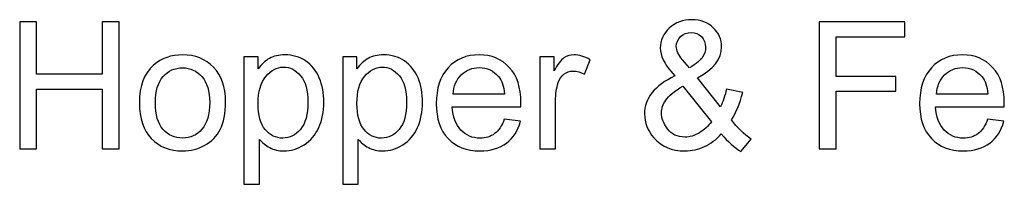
# Model space of a CAD drawing. Header units: millimetres. Extents: x -658 to -175, y -157 to 178.
# Tile 12 of 41: x -657.63 to -622.41, y 172.43 to 178.32. Entities that reach past the tile are written whole.
import ezdxf

# ---------------------------------------------------------------- set-up
doc = ezdxf.new("R2010")
doc.units = ezdxf.units.MM
doc.header["$MEASUREMENT"] = 0
doc.layers.add('Layer 1', color=7, linetype='Continuous')

msp = doc.modelspace()

# ---------------------------------------------------------------- linework, layer by layer
at = {"layer": 'Layer 1', "color": 250}
for points, knots in [([(-657.6284, 173.6959), (-657.6284, 173.6959), (-657.6284, 178.2424), (-657.6284, 178.2424), (-657.6284, 178.2424), (-657.6284, 178.2424), (-657.0251, 178.2424), (-657.0251, 178.2424), (-657.0251, 178.2424), (-657.0251, 178.2424), (-657.0251, 176.3692), (-657.0251, 176.3692), (-657.0251, 176.3692), (-657.0251, 176.3692), (-654.6757, 176.3692), (-654.6757, 176.3692), (-654.6757, 176.3692), (-654.6757, 176.3692), (-654.6757, 178.2424), (-654.6757, 178.2424), (-654.6757, 178.2424), (-654.6757, 178.2424), (-654.0724, 178.2424), (-654.0724, 178.2424), (-654.0724, 178.2424), (-654.0724, 178.2424), (-654.0724, 173.6959), (-654.0724, 173.6959), (-654.0724, 173.6959), (-654.0724, 173.6959), (-654.6757, 173.6959), (-654.6757, 173.6959), (-654.6757, 173.6959), (-654.6757, 173.6959), (-654.6757, 175.8358), (-654.6757, 175.8358), (-654.6757, 175.8358), (-654.6757, 175.8358), (-657.0251, 175.8358), (-657.0251, 175.8358), (-657.0251, 175.8358), (-657.0251, 175.8358), (-657.0251, 173.6959), (-657.0251, 173.6959), (-657.0251, 173.6959), (-657.0251, 173.6959), (-657.6284, 173.6959), (-657.6284, 173.6959)], [0, 0, 0, 0, 0.0769231, 0.0769231, 0.0769231, 0.0769231, 0.1538462, 0.1538462, 0.1538462, 0.1538462, 0.2307692, 0.2307692, 0.2307692, 0.2307692, 0.3076923, 0.3076923, 0.3076923, 0.3076923, 0.3846154, 0.3846154, 0.3846154, 0.3846154, 0.4615385, 0.4615385, 0.4615385, 0.4615385, 0.5384615, 0.5384615, 0.5384615, 0.5384615, 0.6153846, 0.6153846, 0.6153846, 0.6153846, 0.6923077, 0.6923077, 0.6923077, 0.6923077, 0.7692308, 0.7692308, 0.7692308, 0.7692308, 0.8461538, 0.8461538, 0.8461538, 0.8461538, 1, 1, 1, 1]), ([(-632.5315, 174.2356), (-632.7156, 174.0324), (-632.9167, 173.88), (-633.1336, 173.7784), (-633.1336, 173.7784), (-633.3506, 173.6769), (-633.5855, 173.6261), (-633.8385, 173.6261), (-633.8385, 173.6261), (-634.3041, 173.6261), (-634.6735, 173.7827), (-634.9465, 174.0959), (-634.9465, 174.0959), (-635.1677, 174.3521), (-635.2789, 174.6367), (-635.2789, 174.9521), (-635.2789, 174.9521), (-635.2789, 175.2326), (-635.1889, 175.4855), (-635.0079, 175.7109), (-635.0079, 175.7109), (-634.827, 175.9374), (-634.556, 176.1353), (-634.1973, 176.3068), (-634.1973, 176.3068), (-634.4036, 176.5417), (-634.5412, 176.7333), (-634.61, 176.8804), (-634.61, 176.8804), (-634.6788, 177.0264), (-634.7137, 177.1682), (-634.7137, 177.3048), (-634.7137, 177.3048), (-634.7137, 177.5778), (-634.6068, 177.8149), (-634.392, 178.0159), (-634.392, 178.0159), (-634.1782, 178.2181), (-633.9083, 178.3186), (-633.5824, 178.3186), (-633.5824, 178.3186), (-633.2723, 178.3186), (-633.0172, 178.2234), (-632.8193, 178.0329), (-632.8193, 178.0329), (-632.6214, 177.8424), (-632.523, 177.6127), (-632.523, 177.346), (-632.523, 177.346), (-632.523, 176.9132), (-632.8109, 176.5428), (-633.3876, 176.2369), (-633.3876, 176.2369), (-633.3876, 176.2369), (-632.5643, 175.204), (-632.5643, 175.204), (-632.5643, 175.204), (-632.4701, 175.386), (-632.3971, 175.5966), (-632.3452, 175.8369), (-632.3452, 175.8369), (-632.3452, 175.8369), (-631.7674, 175.712), (-631.7674, 175.712), (-631.7674, 175.712), (-631.8668, 175.3162), (-632.0012, 174.9923), (-632.1716, 174.7394), (-632.1716, 174.7394), (-631.9631, 174.4632), (-631.7261, 174.2314), (-631.4626, 174.043), (-631.4626, 174.043), (-631.4626, 174.043), (-631.8372, 173.6007), (-631.8372, 173.6007), (-631.8372, 173.6007), (-632.0616, 173.7435), (-632.2923, 173.9562), (-632.5315, 174.2356)], [0, 0, 0, 0, 0.047619, 0.047619, 0.047619, 0.047619, 0.0952381, 0.0952381, 0.0952381, 0.0952381, 0.1428571, 0.1428571, 0.1428571, 0.1428571, 0.1904762, 0.1904762, 0.1904762, 0.1904762, 0.2380952, 0.2380952, 0.2380952, 0.2380952, 0.2857143, 0.2857143, 0.2857143, 0.2857143, 0.3333333, 0.3333333, 0.3333333, 0.3333333, 0.3809524, 0.3809524, 0.3809524, 0.3809524, 0.4285714, 0.4285714, 0.4285714, 0.4285714, 0.4761905, 0.4761905, 0.4761905, 0.4761905, 0.5238095, 0.5238095, 0.5238095, 0.5238095, 0.5714286, 0.5714286, 0.5714286, 0.5714286, 0.6190476, 0.6190476, 0.6190476, 0.6190476, 0.6666667, 0.6666667, 0.6666667, 0.6666667, 0.7142857, 0.7142857, 0.7142857, 0.7142857, 0.7619048, 0.7619048, 0.7619048, 0.7619048, 0.8095238, 0.8095238, 0.8095238, 0.8095238, 0.8571429, 0.8571429, 0.8571429, 0.8571429, 0.9047619, 0.9047619, 0.9047619, 0.9047619, 1, 1, 1, 1]), ([(-629.0316, 173.6959), (-629.0316, 173.6959), (-629.0316, 178.2424), (-629.0316, 178.2424), (-629.0316, 178.2424), (-629.0316, 178.2424), (-625.9646, 178.2424), (-625.9646, 178.2424), (-625.9646, 178.2424), (-625.9646, 178.2424), (-625.9646, 177.709), (-625.9646, 177.709), (-625.9646, 177.709), (-625.9646, 177.709), (-628.4284, 177.709), (-628.4284, 177.709), (-628.4284, 177.709), (-628.4284, 177.709), (-628.4284, 176.293), (-628.4284, 176.293), (-628.4284, 176.293), (-628.4284, 176.293), (-626.2948, 176.293), (-626.2948, 176.293), (-626.2948, 176.293), (-626.2948, 176.293), (-626.2948, 175.7596), (-626.2948, 175.7596), (-626.2948, 175.7596), (-626.2948, 175.7596), (-628.4284, 175.7596), (-628.4284, 175.7596), (-628.4284, 175.7596), (-628.4284, 175.7596), (-628.4284, 173.6959), (-628.4284, 173.6959), (-628.4284, 173.6959), (-628.4284, 173.6959), (-629.0316, 173.6959), (-629.0316, 173.6959)], [0, 0, 0, 0, 0.0909091, 0.0909091, 0.0909091, 0.0909091, 0.1818182, 0.1818182, 0.1818182, 0.1818182, 0.2727273, 0.2727273, 0.2727273, 0.2727273, 0.3636364, 0.3636364, 0.3636364, 0.3636364, 0.4545455, 0.4545455, 0.4545455, 0.4545455, 0.5454545, 0.5454545, 0.5454545, 0.5454545, 0.6363636, 0.6363636, 0.6363636, 0.6363636, 0.7272727, 0.7272727, 0.7272727, 0.7272727, 0.8181818, 0.8181818, 0.8181818, 0.8181818, 1, 1, 1, 1]), ([(-633.6744, 176.5967), (-633.431, 176.7407), (-633.2744, 176.8656), (-633.2024, 176.9735), (-633.2024, 176.9735), (-633.1305, 177.0815), (-633.0945, 177.201), (-633.0945, 177.3323), (-633.0945, 177.3323), (-633.0945, 177.4878), (-633.1442, 177.6148), (-633.2427, 177.7133), (-633.2427, 177.7133), (-633.3411, 177.8117), (-633.4649, 177.8614), (-633.612, 177.8614), (-633.612, 177.8614), (-633.7633, 177.8614), (-633.8903, 177.8128), (-633.9909, 177.7154), (-633.9909, 177.7154), (-634.0914, 177.618), (-634.1422, 177.4984), (-634.1422, 177.3566), (-634.1422, 177.3566), (-634.1422, 177.2868), (-634.1242, 177.2116), (-634.0872, 177.1344), (-634.0872, 177.1344), (-634.0512, 177.0561), (-633.9972, 176.9735), (-633.9242, 176.8867), (-633.9242, 176.8867), (-633.9242, 176.8867), (-633.6744, 176.5967), (-633.6744, 176.5967)], [0, 0, 0, 0, 0.1, 0.1, 0.1, 0.1, 0.2, 0.2, 0.2, 0.2, 0.3, 0.3, 0.3, 0.3, 0.4, 0.4, 0.4, 0.4, 0.5, 0.5, 0.5, 0.5, 0.6, 0.6, 0.6, 0.6, 0.7, 0.7, 0.7, 0.7, 0.8, 0.8, 0.8, 0.8, 1, 1, 1, 1]), ([(-653.3475, 175.3437), (-653.3475, 175.9522), (-653.1781, 176.4031), (-652.8384, 176.6962), (-652.8384, 176.6962), (-652.5558, 176.9396), (-652.2098, 177.0613), (-651.8023, 177.0613), (-651.8023, 177.0613), (-651.3504, 177.0613), (-650.98, 176.9132), (-650.6921, 176.6169), (-650.6921, 176.6169), (-650.4053, 176.3216), (-650.2614, 175.912), (-650.2614, 175.3903), (-650.2614, 175.3903), (-650.2614, 174.9669), (-650.3249, 174.6346), (-650.4519, 174.3923), (-650.4519, 174.3923), (-650.5789, 174.1499), (-650.7641, 173.9615), (-651.0075, 173.8271), (-651.0075, 173.8271), (-651.2499, 173.6927), (-651.5155, 173.6261), (-651.8023, 173.6261), (-651.8023, 173.6261), (-652.2637, 173.6261), (-652.6363, 173.7732), (-652.921, 174.0684), (-652.921, 174.0684), (-653.2056, 174.3637), (-653.3475, 174.7891), (-653.3475, 175.3437)], [0, 0, 0, 0, 0.1, 0.1, 0.1, 0.1, 0.2, 0.2, 0.2, 0.2, 0.3, 0.3, 0.3, 0.3, 0.4, 0.4, 0.4, 0.4, 0.5, 0.5, 0.5, 0.5, 0.6, 0.6, 0.6, 0.6, 0.7, 0.7, 0.7, 0.7, 0.8, 0.8, 0.8, 0.8, 1, 1, 1, 1]), ([(-649.6063, 172.4323), (-649.6063, 172.4323), (-649.6063, 176.9915), (-649.6063, 176.9915), (-649.6063, 176.9915), (-649.6063, 176.9915), (-649.0983, 176.9915), (-649.0983, 176.9915), (-649.0983, 176.9915), (-649.0983, 176.9915), (-649.0983, 176.5586), (-649.0983, 176.5586), (-649.0983, 176.5586), (-648.9787, 176.7259), (-648.8433, 176.8518), (-648.6919, 176.9354), (-648.6919, 176.9354), (-648.5416, 177.019), (-648.3586, 177.0613), (-648.1437, 177.0613), (-648.1437, 177.0613), (-647.8622, 177.0613), (-647.6146, 176.9894), (-647.3997, 176.8444), (-647.3997, 176.8444), (-647.1849, 176.7005), (-647.023, 176.4962), (-646.9129, 176.2337), (-646.9129, 176.2337), (-646.8039, 175.9702), (-646.7489, 175.6824), (-646.7489, 175.368), (-646.7489, 175.368), (-646.7489, 175.0326), (-646.8092, 174.7299), (-646.9298, 174.46), (-646.9298, 174.46), (-647.0505, 174.1912), (-647.2262, 173.9848), (-647.4569, 173.8409), (-647.4569, 173.8409), (-647.6865, 173.698), (-647.9289, 173.6261), (-648.1829, 173.6261), (-648.1829, 173.6261), (-648.3691, 173.6261), (-648.5363, 173.6652), (-648.6835, 173.7435), (-648.6835, 173.7435), (-648.8316, 173.8218), (-648.9523, 173.9203), (-649.0475, 174.0399), (-649.0475, 174.0399), (-649.0475, 174.0399), (-649.0475, 172.4323), (-649.0475, 172.4323), (-649.0475, 172.4323), (-649.0475, 172.4323), (-649.6063, 172.4323), (-649.6063, 172.4323)], [0, 0, 0, 0, 0.0625, 0.0625, 0.0625, 0.0625, 0.125, 0.125, 0.125, 0.125, 0.1875, 0.1875, 0.1875, 0.1875, 0.25, 0.25, 0.25, 0.25, 0.3125, 0.3125, 0.3125, 0.3125, 0.375, 0.375, 0.375, 0.375, 0.4375, 0.4375, 0.4375, 0.4375, 0.5, 0.5, 0.5, 0.5, 0.5625, 0.5625, 0.5625, 0.5625, 0.625, 0.625, 0.625, 0.625, 0.6875, 0.6875, 0.6875, 0.6875, 0.75, 0.75, 0.75, 0.75, 0.8125, 0.8125, 0.8125, 0.8125, 0.875, 0.875, 0.875, 0.875, 1, 1, 1, 1]), ([(-646.0747, 172.4323), (-646.0747, 172.4323), (-646.0747, 176.9915), (-646.0747, 176.9915), (-646.0747, 176.9915), (-646.0747, 176.9915), (-645.5667, 176.9915), (-645.5667, 176.9915), (-645.5667, 176.9915), (-645.5667, 176.9915), (-645.5667, 176.5586), (-645.5667, 176.5586), (-645.5667, 176.5586), (-645.4471, 176.7259), (-645.3117, 176.8518), (-645.1603, 176.9354), (-645.1603, 176.9354), (-645.01, 177.019), (-644.827, 177.0613), (-644.6121, 177.0613), (-644.6121, 177.0613), (-644.3306, 177.0613), (-644.083, 176.9894), (-643.8681, 176.8444), (-643.8681, 176.8444), (-643.6533, 176.7005), (-643.4914, 176.4962), (-643.3813, 176.2337), (-643.3813, 176.2337), (-643.2723, 175.9702), (-643.2173, 175.6824), (-643.2173, 175.368), (-643.2173, 175.368), (-643.2173, 175.0326), (-643.2776, 174.7299), (-643.3982, 174.46), (-643.3982, 174.46), (-643.5189, 174.1912), (-643.6946, 173.9848), (-643.9253, 173.8409), (-643.9253, 173.8409), (-644.1549, 173.698), (-644.3973, 173.6261), (-644.6513, 173.6261), (-644.6513, 173.6261), (-644.8375, 173.6261), (-645.0047, 173.6652), (-645.1519, 173.7435), (-645.1519, 173.7435), (-645.3, 173.8218), (-645.4207, 173.9203), (-645.5159, 174.0399), (-645.5159, 174.0399), (-645.5159, 174.0399), (-645.5159, 172.4323), (-645.5159, 172.4323), (-645.5159, 172.4323), (-645.5159, 172.4323), (-646.0747, 172.4323), (-646.0747, 172.4323)], [0, 0, 0, 0, 0.0625, 0.0625, 0.0625, 0.0625, 0.125, 0.125, 0.125, 0.125, 0.1875, 0.1875, 0.1875, 0.1875, 0.25, 0.25, 0.25, 0.25, 0.3125, 0.3125, 0.3125, 0.3125, 0.375, 0.375, 0.375, 0.375, 0.4375, 0.4375, 0.4375, 0.4375, 0.5, 0.5, 0.5, 0.5, 0.5625, 0.5625, 0.5625, 0.5625, 0.625, 0.625, 0.625, 0.625, 0.6875, 0.6875, 0.6875, 0.6875, 0.75, 0.75, 0.75, 0.75, 0.8125, 0.8125, 0.8125, 0.8125, 0.875, 0.875, 0.875, 0.875, 1, 1, 1, 1]), ([(-640.2952, 174.7627), (-640.2952, 174.7627), (-639.7174, 174.6865), (-639.7174, 174.6865), (-639.7174, 174.6865), (-639.8074, 174.351), (-639.9756, 174.0896), (-640.2212, 173.9044), (-640.2212, 173.9044), (-640.4667, 173.7192), (-640.78, 173.6261), (-641.162, 173.6261), (-641.162, 173.6261), (-641.6425, 173.6261), (-642.0235, 173.7742), (-642.305, 174.0705), (-642.305, 174.0705), (-642.5865, 174.3658), (-642.7273, 174.7817), (-642.7273, 175.3162), (-642.7273, 175.3162), (-642.7273, 175.8686), (-642.5854, 176.2983), (-642.3008, 176.6031), (-642.3008, 176.6031), (-642.0161, 176.9089), (-641.6467, 177.0613), (-641.1927, 177.0613), (-641.1927, 177.0613), (-640.7535, 177.0613), (-640.3947, 176.9121), (-640.1164, 176.6126), (-640.1164, 176.6126), (-639.838, 176.3131), (-639.6984, 175.8919), (-639.6984, 175.349), (-639.6984, 175.349), (-639.6984, 175.3162), (-639.6994, 175.2664), (-639.7015, 175.2008), (-639.7015, 175.2008), (-639.7015, 175.2008), (-642.1558, 175.2008), (-642.1558, 175.2008), (-642.1558, 175.2008), (-642.1346, 174.8399), (-642.033, 174.5627), (-641.8489, 174.3711), (-641.8489, 174.3711), (-641.6658, 174.1796), (-641.4361, 174.0832), (-641.162, 174.0832), (-641.162, 174.0832), (-640.9577, 174.0832), (-640.7831, 174.1372), (-640.6392, 174.2452), (-640.6392, 174.2452), (-640.4942, 174.3531), (-640.3799, 174.5256), (-640.2952, 174.7627)], [0, 0, 0, 0, 0.0625, 0.0625, 0.0625, 0.0625, 0.125, 0.125, 0.125, 0.125, 0.1875, 0.1875, 0.1875, 0.1875, 0.25, 0.25, 0.25, 0.25, 0.3125, 0.3125, 0.3125, 0.3125, 0.375, 0.375, 0.375, 0.375, 0.4375, 0.4375, 0.4375, 0.4375, 0.5, 0.5, 0.5, 0.5, 0.5625, 0.5625, 0.5625, 0.5625, 0.625, 0.625, 0.625, 0.625, 0.6875, 0.6875, 0.6875, 0.6875, 0.75, 0.75, 0.75, 0.75, 0.8125, 0.8125, 0.8125, 0.8125, 0.875, 0.875, 0.875, 0.875, 1, 1, 1, 1]), ([(-639.0179, 173.6959), (-639.0179, 173.6959), (-639.0179, 176.9915), (-639.0179, 176.9915), (-639.0179, 176.9915), (-639.0179, 176.9915), (-638.5162, 176.9915), (-638.5162, 176.9915), (-638.5162, 176.9915), (-638.5162, 176.9915), (-638.5162, 176.4867), (-638.5162, 176.4867), (-638.5162, 176.4867), (-638.3882, 176.7206), (-638.2696, 176.8751), (-638.1606, 176.9492), (-638.1606, 176.9492), (-638.0516, 177.0243), (-637.932, 177.0613), (-637.8019, 177.0613), (-637.8019, 177.0613), (-637.6135, 177.0613), (-637.4219, 177.0021), (-637.2272, 176.8846), (-637.2272, 176.8846), (-637.2272, 176.8846), (-637.4261, 176.3692), (-637.4261, 176.3692), (-637.4261, 176.3692), (-637.5616, 176.4454), (-637.6971, 176.4835), (-637.8325, 176.4835), (-637.8325, 176.4835), (-637.9542, 176.4835), (-638.0633, 176.4465), (-638.1596, 176.3734), (-638.1596, 176.3734), (-638.2559, 176.3004), (-638.3247, 176.1988), (-638.3659, 176.0686), (-638.3659, 176.0686), (-638.4284, 175.8707), (-638.4591, 175.6538), (-638.4591, 175.4178), (-638.4591, 175.4178), (-638.4591, 175.4178), (-638.4591, 173.6959), (-638.4591, 173.6959), (-638.4591, 173.6959), (-638.4591, 173.6959), (-639.0179, 173.6959), (-639.0179, 173.6959)], [0, 0, 0, 0, 0.0714286, 0.0714286, 0.0714286, 0.0714286, 0.1428571, 0.1428571, 0.1428571, 0.1428571, 0.2142857, 0.2142857, 0.2142857, 0.2142857, 0.2857143, 0.2857143, 0.2857143, 0.2857143, 0.3571429, 0.3571429, 0.3571429, 0.3571429, 0.4285714, 0.4285714, 0.4285714, 0.4285714, 0.5, 0.5, 0.5, 0.5, 0.5714286, 0.5714286, 0.5714286, 0.5714286, 0.6428571, 0.6428571, 0.6428571, 0.6428571, 0.7142857, 0.7142857, 0.7142857, 0.7142857, 0.7857143, 0.7857143, 0.7857143, 0.7857143, 0.8571429, 0.8571429, 0.8571429, 0.8571429, 1, 1, 1, 1]), ([(-623.0066, 174.7627), (-623.0066, 174.7627), (-622.4288, 174.6865), (-622.4288, 174.6865), (-622.4288, 174.6865), (-622.5188, 174.351), (-622.687, 174.0896), (-622.9326, 173.9044), (-622.9326, 173.9044), (-623.1781, 173.7192), (-623.4914, 173.6261), (-623.8734, 173.6261), (-623.8734, 173.6261), (-624.3539, 173.6261), (-624.7349, 173.7742), (-625.0164, 174.0705), (-625.0164, 174.0705), (-625.2979, 174.3658), (-625.4387, 174.7817), (-625.4387, 175.3162), (-625.4387, 175.3162), (-625.4387, 175.8686), (-625.2968, 176.2983), (-625.0122, 176.6031), (-625.0122, 176.6031), (-624.7275, 176.9089), (-624.3581, 177.0613), (-623.9041, 177.0613), (-623.9041, 177.0613), (-623.4649, 177.0613), (-623.1061, 176.9121), (-622.8278, 176.6126), (-622.8278, 176.6126), (-622.5494, 176.3131), (-622.4098, 175.8919), (-622.4098, 175.349), (-622.4098, 175.349), (-622.4098, 175.3162), (-622.4108, 175.2664), (-622.4129, 175.2008), (-622.4129, 175.2008), (-622.4129, 175.2008), (-624.8672, 175.2008), (-624.8672, 175.2008), (-624.8672, 175.2008), (-624.846, 174.8399), (-624.7444, 174.5627), (-624.5603, 174.3711), (-624.5603, 174.3711), (-624.3772, 174.1796), (-624.1475, 174.0832), (-623.8734, 174.0832), (-623.8734, 174.0832), (-623.6691, 174.0832), (-623.4945, 174.1372), (-623.3506, 174.2452), (-623.3506, 174.2452), (-623.2056, 174.3531), (-623.0913, 174.5256), (-623.0066, 174.7627)], [0, 0, 0, 0, 0.0625, 0.0625, 0.0625, 0.0625, 0.125, 0.125, 0.125, 0.125, 0.1875, 0.1875, 0.1875, 0.1875, 0.25, 0.25, 0.25, 0.25, 0.3125, 0.3125, 0.3125, 0.3125, 0.375, 0.375, 0.375, 0.375, 0.4375, 0.4375, 0.4375, 0.4375, 0.5, 0.5, 0.5, 0.5, 0.5625, 0.5625, 0.5625, 0.5625, 0.625, 0.625, 0.625, 0.625, 0.6875, 0.6875, 0.6875, 0.6875, 0.75, 0.75, 0.75, 0.75, 0.8125, 0.8125, 0.8125, 0.8125, 0.875, 0.875, 0.875, 0.875, 1, 1, 1, 1]), ([(-652.776, 175.3426), (-652.776, 174.9214), (-652.6839, 174.6061), (-652.4997, 174.3976), (-652.4997, 174.3976), (-652.3145, 174.188), (-652.0828, 174.0832), (-651.8023, 174.0832), (-651.8023, 174.0832), (-651.525, 174.0832), (-651.2943, 174.188), (-651.1091, 174.3986), (-651.1091, 174.3986), (-650.925, 174.6092), (-650.8329, 174.9299), (-650.8329, 175.3606), (-650.8329, 175.3606), (-650.8329, 175.767), (-650.926, 176.075), (-651.1112, 176.2835), (-651.1112, 176.2835), (-651.2964, 176.493), (-651.5271, 176.5978), (-651.8023, 176.5978), (-651.8023, 176.5978), (-652.0828, 176.5978), (-652.3145, 176.4941), (-652.4997, 176.2856), (-652.4997, 176.2856), (-652.6839, 176.0771), (-652.776, 175.7628), (-652.776, 175.3426)], [0, 0, 0, 0, 0.1111111, 0.1111111, 0.1111111, 0.1111111, 0.2222222, 0.2222222, 0.2222222, 0.2222222, 0.3333333, 0.3333333, 0.3333333, 0.3333333, 0.4444444, 0.4444444, 0.4444444, 0.4444444, 0.5555556, 0.5555556, 0.5555556, 0.5555556, 0.6666667, 0.6666667, 0.6666667, 0.6666667, 0.7777778, 0.7777778, 0.7777778, 0.7777778, 1, 1, 1, 1]), ([(-649.0983, 175.3236), (-649.0983, 174.9013), (-649.0126, 174.5891), (-648.8422, 174.387), (-648.8422, 174.387), (-648.6708, 174.1848), (-648.4633, 174.0832), (-648.2199, 174.0832), (-648.2199, 174.0832), (-647.9723, 174.0832), (-647.7606, 174.188), (-647.5849, 174.3976), (-647.5849, 174.3976), (-647.4082, 174.6071), (-647.3203, 174.931), (-647.3203, 175.3702), (-647.3203, 175.3702), (-647.3203, 175.7893), (-647.4061, 176.1025), (-647.5786, 176.311), (-647.5786, 176.311), (-647.7511, 176.5195), (-647.9564, 176.6232), (-648.1956, 176.6232), (-648.1956, 176.6232), (-648.4326, 176.6232), (-648.6422, 176.5121), (-648.8242, 176.2909), (-648.8242, 176.2909), (-649.0073, 176.0686), (-649.0983, 175.7469), (-649.0983, 175.3236)], [0, 0, 0, 0, 0.1111111, 0.1111111, 0.1111111, 0.1111111, 0.2222222, 0.2222222, 0.2222222, 0.2222222, 0.3333333, 0.3333333, 0.3333333, 0.3333333, 0.4444444, 0.4444444, 0.4444444, 0.4444444, 0.5555556, 0.5555556, 0.5555556, 0.5555556, 0.6666667, 0.6666667, 0.6666667, 0.6666667, 0.7777778, 0.7777778, 0.7777778, 0.7777778, 1, 1, 1, 1]), ([(-645.5667, 175.3236), (-645.5667, 174.9013), (-645.481, 174.5891), (-645.3106, 174.387), (-645.3106, 174.387), (-645.1392, 174.1848), (-644.9317, 174.0832), (-644.6883, 174.0832), (-644.6883, 174.0832), (-644.4407, 174.0832), (-644.229, 174.188), (-644.0533, 174.3976), (-644.0533, 174.3976), (-643.8766, 174.6071), (-643.7887, 174.931), (-643.7887, 175.3702), (-643.7887, 175.3702), (-643.7887, 175.7893), (-643.8745, 176.1025), (-644.047, 176.311), (-644.047, 176.311), (-644.2195, 176.5195), (-644.4248, 176.6232), (-644.664, 176.6232), (-644.664, 176.6232), (-644.901, 176.6232), (-645.1106, 176.5121), (-645.2926, 176.2909), (-645.2926, 176.2909), (-645.4757, 176.0686), (-645.5667, 175.7469), (-645.5667, 175.3236)], [0, 0, 0, 0, 0.1111111, 0.1111111, 0.1111111, 0.1111111, 0.2222222, 0.2222222, 0.2222222, 0.2222222, 0.3333333, 0.3333333, 0.3333333, 0.3333333, 0.4444444, 0.4444444, 0.4444444, 0.4444444, 0.5555556, 0.5555556, 0.5555556, 0.5555556, 0.6666667, 0.6666667, 0.6666667, 0.6666667, 0.7777778, 0.7777778, 0.7777778, 0.7777778, 1, 1, 1, 1]), ([(-642.124, 175.658), (-642.124, 175.658), (-640.2889, 175.658), (-640.2889, 175.658), (-640.2889, 175.658), (-640.3132, 175.9353), (-640.3841, 176.1427), (-640.4995, 176.2814), (-640.4995, 176.2814), (-640.6762, 176.4962), (-640.9069, 176.6042), (-641.1895, 176.6042), (-641.1895, 176.6042), (-641.4456, 176.6042), (-641.6605, 176.5184), (-641.8351, 176.347), (-641.8351, 176.347), (-642.0087, 176.1755), (-642.105, 175.9459), (-642.124, 175.658)], [0, 0, 0, 0, 0.1666667, 0.1666667, 0.1666667, 0.1666667, 0.3333333, 0.3333333, 0.3333333, 0.3333333, 0.5, 0.5, 0.5, 0.5, 0.6666667, 0.6666667, 0.6666667, 0.6666667, 1, 1, 1, 1]), ([(-624.8354, 175.658), (-624.8354, 175.658), (-623.0003, 175.658), (-623.0003, 175.658), (-623.0003, 175.658), (-623.0246, 175.9353), (-623.0955, 176.1427), (-623.2109, 176.2814), (-623.2109, 176.2814), (-623.3876, 176.4962), (-623.6183, 176.6042), (-623.9009, 176.6042), (-623.9009, 176.6042), (-624.157, 176.6042), (-624.3719, 176.5184), (-624.5465, 176.347), (-624.5465, 176.347), (-624.7201, 176.1755), (-624.8164, 175.9459), (-624.8354, 175.658)], [0, 0, 0, 0, 0.1666667, 0.1666667, 0.1666667, 0.1666667, 0.3333333, 0.3333333, 0.3333333, 0.3333333, 0.5, 0.5, 0.5, 0.5, 0.6666667, 0.6666667, 0.6666667, 0.6666667, 1, 1, 1, 1]), ([(-632.8871, 174.6717), (-632.8871, 174.6717), (-633.9052, 175.9427), (-633.9052, 175.9427), (-633.9052, 175.9427), (-634.2078, 175.7639), (-634.4121, 175.5977), (-634.5169, 175.4442), (-634.5169, 175.4442), (-634.6227, 175.2908), (-634.6756, 175.1394), (-634.6756, 174.9892), (-634.6756, 174.9892), (-634.6756, 174.8061), (-634.6026, 174.6156), (-634.4555, 174.4177), (-634.4555, 174.4177), (-634.3094, 174.2198), (-634.102, 174.1213), (-633.8343, 174.1213), (-633.8343, 174.1213), (-633.667, 174.1213), (-633.4935, 174.1721), (-633.3157, 174.2748), (-633.3157, 174.2748), (-633.1368, 174.3775), (-632.9939, 174.5097), (-632.8871, 174.6717)], [0, 0, 0, 0, 0.125, 0.125, 0.125, 0.125, 0.25, 0.25, 0.25, 0.25, 0.375, 0.375, 0.375, 0.375, 0.5, 0.5, 0.5, 0.5, 0.625, 0.625, 0.625, 0.625, 0.75, 0.75, 0.75, 0.75, 1, 1, 1, 1])]:
    msp.add_open_spline(points, degree=3, knots=knots, dxfattribs=at)

doc.saveas('drawing.dxf')
